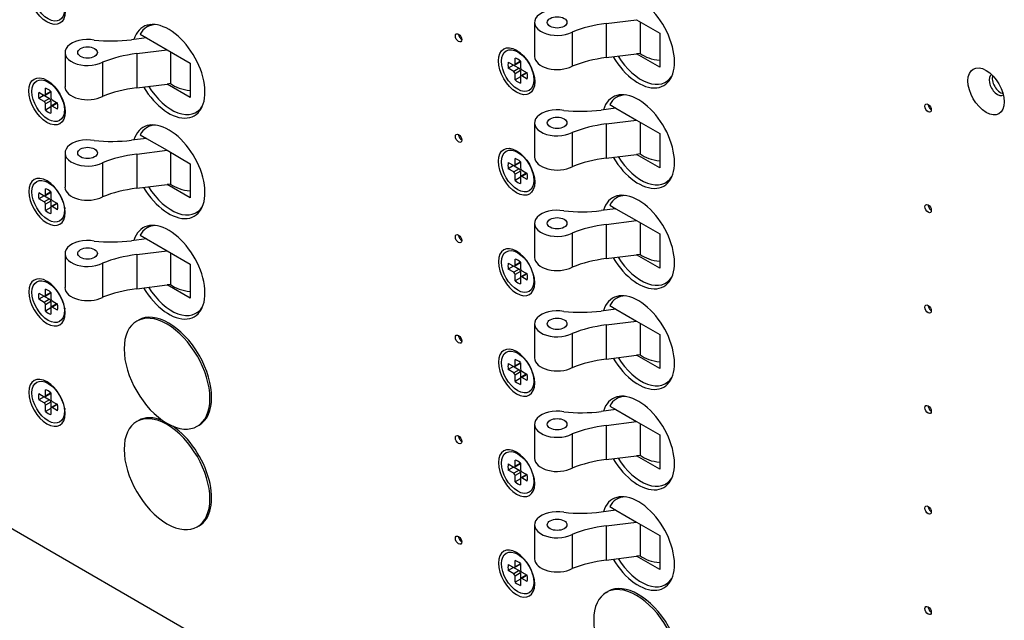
# Model space of a CAD drawing. Header units: inches. Extents: x 0 to 40.7, y 0 to 26.
# Tile 35 of 39: x 36.5 to 39.1, y 16.1 to 17.7. Entities that reach past the tile are written whole.
import ezdxf

# ---------------------------------------------------------------- set-up
doc = ezdxf.new("R2010")
doc.units = ezdxf.units.IN
doc.header["$LTSCALE"] = 0.5
doc.header["$MEASUREMENT"] = 0
doc.layers.add('AM_VIS', color=7, linetype='Continuous', lineweight=30)

msp = doc.modelspace()

# ---------------------------------------------------------------- linework, layer by layer
at = {"layer": 'AM_VIS', "color": 72}
msp.add_line((33.0322, 18.2795), (39.0647, 14.7966), dxfattribs=at)
at = {"layer": 'AM_VIS', "color": 201}
for p, q in [((36.8372, 17.6416), (36.8258, 17.6351)), ((36.824, 17.6059), (36.7843, 17.6009)), ((36.8074, 17.6154), (36.824, 17.6059)), ((36.824, 17.6059), (36.8792, 17.574)), ((36.607, 17.5669), (36.607, 17.4758)), ((36.7982, 17.5639), (36.8792, 17.574)), ((36.7982, 17.5639), (36.7982, 17.4728)), ((36.8792, 17.574), (36.9408, 17.5384)), ((36.8887, 17.5685), (36.8887, 17.4841)), ((36.7072, 17.541), (36.7072, 17.45)), ((36.9408, 17.5384), (36.9408, 17.4473)), ((36.7982, 17.4728), (36.8792, 17.4829)), ((36.8887, 17.4841), (36.8792, 17.4829)), ((36.9408, 17.4473), (36.8792, 17.4829)), ((36.9685, 17.4143), (36.9571, 17.4077)), ((36.8372, 17.3737), (36.8258, 17.3671)), ((36.8074, 17.3475), (36.824, 17.338)), ((36.824, 17.338), (36.7843, 17.333)), ((36.824, 17.338), (36.8792, 17.3061)), ((36.607, 17.299), (36.607, 17.2079)), ((36.7982, 17.296), (36.8792, 17.3061)), ((36.7982, 17.296), (36.7982, 17.2049)), ((36.8792, 17.3061), (36.9408, 17.2705)), ((36.8887, 17.3006), (36.8887, 17.2162)), ((36.7072, 17.2731), (36.7072, 17.182)), ((36.9408, 17.2705), (36.9408, 17.1794)), ((36.7982, 17.2049), (36.8792, 17.215)), ((36.8887, 17.2162), (36.8792, 17.215)), ((36.9408, 17.1794), (36.8792, 17.215)), ((36.9685, 17.1464), (36.9571, 17.1398)), ((36.8372, 17.1058), (36.8258, 17.0992)), ((36.8074, 17.0796), (36.824, 17.0701)), ((36.824, 17.0701), (36.7843, 17.0651)), ((36.824, 17.0701), (36.8792, 17.0382)), ((36.607, 17.0311), (36.607, 16.94)), ((36.7982, 17.0281), (36.8792, 17.0382)), ((36.7982, 17.0281), (36.7982, 16.937)), ((36.8792, 17.0382), (36.9408, 17.0026)), ((36.8887, 17.0327), (36.8887, 16.9483)), ((36.7072, 17.0052), (36.7072, 16.9141)), ((36.9408, 17.0026), (36.9408, 16.9115)), ((36.7982, 16.937), (36.8792, 16.9471)), ((36.8887, 16.9483), (36.8792, 16.9471)), ((36.9408, 16.9115), (36.8792, 16.9471)), ((38.0901, 16.9183), (38.0787, 16.9117)), ((36.9685, 16.8785), (36.9571, 16.8719)), ((38.0769, 16.8825), (38.0372, 16.8776)), ((38.0603, 16.8921), (38.0769, 16.8825)), ((38.0769, 16.8825), (38.1321, 16.8506)), ((37.8599, 16.8436), (37.8599, 16.7525)), ((38.0511, 16.8405), (38.1321, 16.8506)), ((38.0511, 16.8405), (38.0511, 16.7494)), ((38.1321, 16.8506), (38.1937, 16.8151)), ((38.1416, 16.8451), (38.1416, 16.7607)), ((37.9601, 16.8177), (37.9601, 16.7266)), ((38.1937, 16.8151), (38.1937, 16.724)), ((38.0511, 16.7494), (38.1321, 16.7596)), ((38.1416, 16.7607), (38.1321, 16.7596)), ((38.1937, 16.724), (38.1321, 16.7596)), ((38.2214, 16.6909), (38.21, 16.6844)), ((38.0901, 16.6504), (38.0787, 16.6438)), ((38.0769, 16.6146), (38.0372, 16.6097)), ((38.0603, 16.6242), (38.0769, 16.6146)), ((38.0769, 16.6146), (38.1321, 16.5827)), ((38.0511, 16.5726), (38.1321, 16.5827)), ((38.1321, 16.5827), (38.1937, 16.5472)), ((37.8599, 16.5757), (37.8599, 16.4846)), ((38.0511, 16.5726), (38.0511, 16.4815)), ((38.1416, 16.5772), (38.1416, 16.4928)), ((37.9601, 16.5498), (37.9601, 16.4587)), ((38.1937, 16.5472), (38.1937, 16.4561)), ((38.0511, 16.4815), (38.1321, 16.4916)), ((38.1416, 16.4928), (38.1321, 16.4916)), ((38.1937, 16.4561), (38.1321, 16.4916)), ((38.2214, 16.423), (38.21, 16.4164)), ((38.0901, 16.3825), (38.0787, 16.3759)), ((38.0769, 16.3467), (38.0372, 16.3417)), ((38.0603, 16.3562), (38.0769, 16.3467)), ((38.0769, 16.3467), (38.1321, 16.3148)), ((37.8599, 16.3077), (37.8599, 16.2167)), ((38.0511, 16.3047), (38.1321, 16.3148)), ((38.0511, 16.3047), (38.0511, 16.2136)), ((38.1321, 16.3148), (38.1937, 16.2792)), ((38.1416, 16.3093), (38.1416, 16.2249)), ((37.9601, 16.2819), (37.9601, 16.1908)), ((38.1937, 16.2792), (38.1937, 16.1882)), ((38.0511, 16.2136), (38.1321, 16.2237)), ((38.1416, 16.2249), (38.1321, 16.2237)), ((38.1937, 16.1882), (38.1321, 16.2237)), ((38.2214, 16.1551), (38.21, 16.1485))]:
    msp.add_line(p, q, dxfattribs=at)
at = {"layer": 'AM_VIS', "color": 181}
for p, q in [((37.8599, 17.6473), (37.8599, 17.5562)), ((38.0511, 17.6443), (38.1321, 17.6544)), ((38.0511, 17.6443), (38.0511, 17.5532)), ((38.1321, 17.6544), (38.1937, 17.6188)), ((38.1416, 17.6489), (38.1416, 17.5645)), ((37.9601, 17.6214), (37.9601, 17.5303)), ((38.1937, 17.6188), (38.1937, 17.5277)), ((38.0511, 17.5532), (38.1321, 17.5633)), ((38.1416, 17.5645), (38.1321, 17.5633)), ((38.1937, 17.5277), (38.1321, 17.5633)), ((38.2214, 17.4947), (38.21, 17.4881)), ((38.0901, 17.4541), (38.0787, 17.4475)), ((38.0603, 17.4279), (38.0769, 17.4183)), ((38.0769, 17.4183), (38.0372, 17.4134)), ((38.0769, 17.4183), (38.1321, 17.3865)), ((37.8599, 17.3794), (37.8599, 17.2883)), ((38.0511, 17.3764), (38.1321, 17.3865)), ((38.0511, 17.3764), (38.0511, 17.2853)), ((38.1321, 17.3865), (38.1937, 17.3509)), ((38.1416, 17.381), (38.1416, 17.2966)), ((37.9601, 17.3535), (37.9601, 17.2624)), ((38.1937, 17.3509), (38.1937, 17.2598)), ((38.0511, 17.2853), (38.1321, 17.2954)), ((38.1416, 17.2966), (38.1321, 17.2954)), ((38.1937, 17.2598), (38.1321, 17.2954)), ((38.2214, 17.2268), (38.21, 17.2202)), ((38.0901, 17.1862), (38.0787, 17.1796)), ((38.0603, 17.16), (38.0769, 17.1504)), ((38.0769, 17.1504), (38.0372, 17.1455)), ((38.0769, 17.1504), (38.1321, 17.1186)), ((37.8599, 17.1115), (37.8599, 17.0204)), ((38.0511, 17.1084), (38.1321, 17.1186)), ((38.0511, 17.1084), (38.0511, 17.0174)), ((38.1321, 17.1186), (38.1937, 17.083)), ((38.1416, 17.1131), (38.1416, 17.0287)), ((37.9601, 17.0856), (37.9601, 16.9945)), ((38.1937, 17.083), (38.1937, 16.9919)), ((38.0511, 17.0174), (38.1321, 17.0275)), ((38.1416, 17.0287), (38.1321, 17.0275)), ((38.1937, 16.9919), (38.1321, 17.0275)), ((38.2214, 16.9589), (38.21, 16.9523))]:
    msp.add_line(p, q, dxfattribs=at)
at = {"layer": 'AM_VIS', "color": 33}
for p, q in [((37.8077, 17.5352), (37.8077, 17.5519)), ((37.822, 17.5658), (37.8096, 17.5712)), ((37.7897, 17.5415), (37.8042, 17.5331)), ((37.804, 17.5332), (37.7897, 17.525)), ((37.8042, 17.5167), (37.7897, 17.525)), ((37.8186, 17.525), (37.8042, 17.5167)), ((37.8053, 17.5327), (37.8186, 17.525)), ((37.8211, 17.5412), (37.8067, 17.5329)), ((37.822, 17.5434), (37.8077, 17.5352)), ((37.822, 17.5436), (37.822, 17.5269)), ((37.8222, 17.5188), (37.8077, 17.5105)), ((37.8077, 17.4938), (37.8077, 17.5105)), ((37.822, 17.502), (37.8077, 17.4938)), ((37.822, 17.5023), (37.822, 17.4856)), ((37.8222, 17.5188), (37.8222, 17.5034)), ((37.8375, 17.5129), (37.823, 17.5046)), ((37.8256, 17.5208), (37.84, 17.5124)), ((37.8398, 17.5125), (37.8256, 17.5043)), ((37.84, 17.496), (37.8256, 17.5043)), ((37.8592, 17.5014), (37.8577, 17.4879)), ((36.5548, 17.4548), (36.5548, 17.4715)), ((36.5691, 17.4854), (36.5567, 17.4909)), ((36.5368, 17.4611), (36.5513, 17.4527)), ((36.5511, 17.4529), (36.5368, 17.4446)), ((36.5524, 17.4523), (36.5657, 17.4446)), ((36.5682, 17.4608), (36.5538, 17.4525)), ((36.5691, 17.463), (36.5548, 17.4548)), ((36.5691, 17.4633), (36.5691, 17.4466)), ((36.5513, 17.4363), (36.5368, 17.4446)), ((36.5657, 17.4446), (36.5513, 17.4363)), ((36.5693, 17.4384), (36.5548, 17.4301)), ((36.5548, 17.4134), (36.5548, 17.4301)), ((36.5691, 17.4217), (36.5548, 17.4134)), ((36.5691, 17.4219), (36.5691, 17.4052)), ((36.5693, 17.4384), (36.5693, 17.423)), ((36.5846, 17.4325), (36.5701, 17.4242)), ((36.5727, 17.4404), (36.5871, 17.4321)), ((36.5869, 17.4322), (36.5727, 17.4239)), ((36.5871, 17.4156), (36.5727, 17.4239)), ((36.6063, 17.421), (36.6048, 17.4075)), ((37.822, 17.2979), (37.8096, 17.3033)), ((37.7897, 17.2735), (37.8042, 17.2652)), ((37.804, 17.2653), (37.7897, 17.2571)), ((37.8053, 17.2648), (37.8186, 17.2571)), ((37.8211, 17.2733), (37.8067, 17.265)), ((37.8077, 17.2673), (37.8077, 17.284)), ((37.822, 17.2755), (37.8077, 17.2673)), ((37.822, 17.2757), (37.822, 17.259)), ((37.8042, 17.2487), (37.7897, 17.2571)), ((37.8186, 17.2571), (37.8042, 17.2487)), ((37.8222, 17.2509), (37.8077, 17.2426)), ((37.8077, 17.2259), (37.8077, 17.2426)), ((37.8222, 17.2509), (37.8222, 17.2355)), ((37.8375, 17.245), (37.823, 17.2366)), ((37.8256, 17.2529), (37.84, 17.2445)), ((37.8398, 17.2446), (37.8256, 17.2364)), ((37.84, 17.2281), (37.8256, 17.2364)), ((36.5691, 17.2175), (36.5567, 17.2229)), ((37.822, 17.2341), (37.8077, 17.2259)), ((37.822, 17.2343), (37.822, 17.2177)), ((37.8592, 17.2335), (37.8577, 17.2199)), ((36.5368, 17.1932), (36.5513, 17.1848)), ((36.5511, 17.1849), (36.5368, 17.1767)), ((36.5524, 17.1844), (36.5657, 17.1767)), ((36.5682, 17.1929), (36.5538, 17.1846)), ((36.5548, 17.1869), (36.5548, 17.2036)), ((36.5691, 17.1951), (36.5548, 17.1869)), ((36.5691, 17.1953), (36.5691, 17.1787)), ((36.5513, 17.1684), (36.5368, 17.1767)), ((36.5657, 17.1767), (36.5513, 17.1684)), ((36.5693, 17.1705), (36.5548, 17.1622)), ((36.5548, 17.1455), (36.5548, 17.1622)), ((36.5693, 17.1705), (36.5693, 17.1551)), ((36.5846, 17.1646), (36.5701, 17.1563)), ((36.5727, 17.1725), (36.5871, 17.1641)), ((36.5869, 17.1643), (36.5727, 17.156)), ((36.5871, 17.1477), (36.5727, 17.156)), ((36.5691, 17.1537), (36.5548, 17.1455)), ((36.5691, 17.154), (36.5691, 17.1373)), ((36.6063, 17.1531), (36.6048, 17.1396)), ((37.822, 17.03), (37.8096, 17.0354)), ((37.7897, 17.0056), (37.8042, 16.9973)), ((37.8211, 17.0054), (37.8067, 16.997)), ((37.8077, 16.9993), (37.8077, 17.016)), ((37.822, 17.0076), (37.8077, 16.9993)), ((37.822, 17.0078), (37.822, 16.9911)), ((37.804, 16.9974), (37.7897, 16.9892)), ((37.8042, 16.9808), (37.7897, 16.9892)), ((37.8186, 16.9892), (37.8042, 16.9808)), ((37.8053, 16.9969), (37.8186, 16.9892)), ((37.8222, 16.983), (37.8077, 16.9747)), ((37.8077, 16.958), (37.8077, 16.9747)), ((37.8222, 16.983), (37.8222, 16.9676)), ((37.8375, 16.9771), (37.823, 16.9687)), ((37.8256, 16.9849), (37.84, 16.9766)), ((37.8398, 16.9767), (37.8256, 16.9685)), ((36.5691, 16.9496), (36.5567, 16.955)), ((37.822, 16.9662), (37.8077, 16.958)), ((37.822, 16.9664), (37.822, 16.9497)), ((37.84, 16.9601), (37.8256, 16.9685)), ((37.8592, 16.9656), (37.8577, 16.952)), ((36.5368, 16.9253), (36.5513, 16.9169)), ((36.5682, 16.925), (36.5538, 16.9167)), ((36.5548, 16.919), (36.5548, 16.9357)), ((36.5691, 16.9272), (36.5548, 16.919)), ((36.5691, 16.9274), (36.5691, 16.9107)), ((36.5511, 16.917), (36.5368, 16.9088)), ((36.5513, 16.9005), (36.5368, 16.9088)), ((36.5657, 16.9088), (36.5513, 16.9005)), ((36.5524, 16.9165), (36.5657, 16.9088)), ((36.5693, 16.9026), (36.5548, 16.8943)), ((36.5548, 16.8776), (36.5548, 16.8943)), ((36.5693, 16.9026), (36.5693, 16.8872)), ((36.5846, 16.8967), (36.5701, 16.8884)), ((36.5727, 16.9046), (36.5871, 16.8962)), ((36.5869, 16.8963), (36.5727, 16.8881)), ((36.5691, 16.8858), (36.5548, 16.8776)), ((36.5691, 16.8861), (36.5691, 16.8694)), ((36.5871, 16.8798), (36.5727, 16.8881)), ((36.6063, 16.8852), (36.6048, 16.8717)), ((37.822, 16.7621), (37.8096, 16.7675)), ((37.7897, 16.7377), (37.8042, 16.7294)), ((37.8211, 16.7375), (37.8067, 16.7291)), ((37.8077, 16.7314), (37.8077, 16.7481)), ((37.822, 16.7397), (37.8077, 16.7314)), ((37.822, 16.7399), (37.822, 16.7232)), ((37.804, 16.7295), (37.7897, 16.7213)), ((37.8042, 16.7129), (37.7897, 16.7213)), ((37.8186, 16.7212), (37.8042, 16.7129)), ((37.8053, 16.7289), (37.8186, 16.7212)), ((37.8222, 16.7151), (37.8077, 16.7067)), ((37.8222, 16.7151), (37.8222, 16.6997)), ((37.8256, 16.717), (37.84, 16.7087)), ((36.5691, 16.6817), (36.5567, 16.6871)), ((37.8077, 16.6901), (37.8077, 16.7067)), ((37.822, 16.6983), (37.8077, 16.6901)), ((37.822, 16.6985), (37.822, 16.6818)), ((37.8375, 16.7092), (37.823, 16.7008)), ((37.8398, 16.7088), (37.8256, 16.7006)), ((37.84, 16.6922), (37.8256, 16.7006)), ((37.8592, 16.6976), (37.8577, 16.6841)), ((36.5368, 16.6573), (36.5513, 16.649)), ((36.5682, 16.6571), (36.5538, 16.6488)), ((36.5548, 16.6511), (36.5548, 16.6678)), ((36.5691, 16.6593), (36.5548, 16.6511)), ((36.5691, 16.6595), (36.5691, 16.6428)), ((36.5511, 16.6491), (36.5368, 16.6409)), ((36.5513, 16.6325), (36.5368, 16.6409)), ((36.5657, 16.6409), (36.5513, 16.6325)), ((36.5524, 16.6486), (36.5657, 16.6409)), ((36.5693, 16.6347), (36.5548, 16.6264)), ((36.5693, 16.6347), (36.5693, 16.6193)), ((36.5727, 16.6367), (36.5871, 16.6283)), ((36.5548, 16.6097), (36.5548, 16.6264)), ((36.5691, 16.6179), (36.5548, 16.6097)), ((36.5691, 16.6181), (36.5691, 16.6015)), ((36.5846, 16.6288), (36.5701, 16.6204)), ((36.5869, 16.6284), (36.5727, 16.6202)), ((36.5871, 16.6119), (36.5727, 16.6202)), ((36.6063, 16.6173), (36.6048, 16.6037)), ((37.822, 16.4942), (37.8096, 16.4996)), ((37.8077, 16.4635), (37.8077, 16.4802)), ((37.7897, 16.4698), (37.8042, 16.4615)), ((37.804, 16.4616), (37.7897, 16.4533)), ((37.8042, 16.445), (37.7897, 16.4533)), ((37.8186, 16.4533), (37.8042, 16.445)), ((37.8053, 16.461), (37.8186, 16.4533)), ((37.8211, 16.4695), (37.8067, 16.4612)), ((37.822, 16.4718), (37.8077, 16.4635)), ((37.8222, 16.4472), (37.8077, 16.4388)), ((37.822, 16.472), (37.822, 16.4553)), ((37.8222, 16.4472), (37.8222, 16.4318)), ((37.8256, 16.4491), (37.84, 16.4408)), ((37.8077, 16.4221), (37.8077, 16.4388)), ((37.822, 16.4304), (37.8077, 16.4221)), ((37.822, 16.4306), (37.822, 16.4139)), ((37.8375, 16.4412), (37.823, 16.4329)), ((37.8398, 16.4409), (37.8256, 16.4327)), ((37.84, 16.4243), (37.8256, 16.4327)), ((37.8592, 16.4297), (37.8577, 16.4162)), ((37.8077, 16.1956), (37.8077, 16.2123)), ((37.822, 16.2262), (37.8096, 16.2317)), ((37.7897, 16.2019), (37.8042, 16.1936)), ((37.804, 16.1937), (37.7897, 16.1854)), ((37.8042, 16.1771), (37.7897, 16.1854)), ((37.8186, 16.1854), (37.8042, 16.1771)), ((37.8053, 16.1931), (37.8186, 16.1854)), ((37.8211, 16.2016), (37.8067, 16.1933)), ((37.822, 16.2038), (37.8077, 16.1956)), ((37.822, 16.2041), (37.822, 16.1874)), ((37.8222, 16.1792), (37.8077, 16.1709)), ((37.8077, 16.1542), (37.8077, 16.1709)), ((37.822, 16.1625), (37.8077, 16.1542)), ((37.822, 16.1627), (37.822, 16.146)), ((37.8222, 16.1792), (37.8222, 16.1639)), ((37.8375, 16.1733), (37.823, 16.165)), ((37.8256, 16.1812), (37.84, 16.1729)), ((37.8398, 16.173), (37.8256, 16.1647)), ((37.84, 16.1564), (37.8256, 16.1647)), ((37.8592, 16.1618), (37.8577, 16.1483))]:
    msp.add_line(p, q, dxfattribs=at)
at = {"layer": 'AM_VIS', "color": 150}
for p, q in [((36.7981, 16.8507), (36.8028, 16.8534)), ((36.7981, 16.5828), (36.8028, 16.5855)), ((36.96, 16.5703), (36.9646, 16.573)), ((36.96, 16.3024), (36.9646, 16.3051)), ((38.051, 16.1273), (38.0557, 16.13))]:
    msp.add_line(p, q, dxfattribs=at)
at = {"layer": 'AM_VIS', "color": 72}
for centre, major_axis, start_param, end_param in [((36.5589, 17.7045), (-0.0343, 0.0595), 0.785398, 7.068583), ((38.1366, 17.5973), (-0.0684, 0.1184), 1.590585, 6.784888), ((36.8837, 17.5169), (-0.0684, 0.1184), 1.590585, 6.784888), ((37.6571, 17.6062), (-0.006, 0.0104), 0.785398, 7.068583), ((37.6656, 17.6111), (-0.006, 0.0104), 0.783184, 2.358409), ((37.8118, 17.5169), (-0.0343, 0.0595), 0.785398, 7.068583), ((39.0647, 17.4633), (-0.0343, 0.0595), 0.785398, 7.068583), ((36.5589, 17.4366), (-0.0343, 0.0595), 0.785398, 7.068583), ((39.0949, 17.4808), (-0.0158, 0.0273), 6.265978, 9.441985), ((39.1034, 17.4857), (-0.0158, 0.0273), 0.48133, 2.660263), ((38.1366, 17.3294), (-0.0684, 0.1184), 1.590585, 6.784888), ((38.91, 17.4187), (-0.006, 0.0104), 0.785398, 7.068583), ((38.9185, 17.4236), (-0.006, 0.0104), 0.783184, 2.358409), ((36.8837, 17.249), (-0.0684, 0.1184), 1.590585, 6.784888), ((37.6571, 17.3383), (-0.006, 0.0104), 0.785398, 7.068583), ((37.6656, 17.3432), (-0.006, 0.0104), 0.783184, 2.358409), ((37.8118, 17.249), (-0.0343, 0.0595), 0.785398, 7.068583), ((36.5589, 17.1686), (-0.0343, 0.0595), 0.785398, 7.068583), ((38.1366, 17.0615), (-0.0684, 0.1184), 1.590585, 6.784888), ((38.91, 17.1508), (-0.006, 0.0104), 0.785398, 7.068583), ((38.9185, 17.1557), (-0.006, 0.0104), 0.783184, 2.358409), ((36.8837, 16.9811), (-0.0684, 0.1184), 1.590585, 6.784888), ((37.6571, 17.0704), (-0.006, 0.0104), 0.785398, 7.068583), ((37.6656, 17.0753), (-0.006, 0.0104), 0.783184, 2.358409), ((37.8118, 16.9811), (-0.0343, 0.0595), 0.785398, 7.068583), ((36.5589, 16.9007), (-0.0343, 0.0595), 0.785398, 7.068583), ((38.1366, 16.7936), (-0.0684, 0.1184), 1.590585, 6.784888), ((38.91, 16.8829), (-0.006, 0.0104), 0.785398, 7.068583), ((38.9185, 16.8878), (-0.006, 0.0104), 0.783184, 2.358409), ((37.6571, 16.8025), (-0.006, 0.0104), 0.785398, 7.068583), ((37.6656, 16.8074), (-0.006, 0.0104), 0.783184, 2.358409), ((37.8118, 16.7132), (-0.0343, 0.0595), 0.785398, 7.068583), ((36.5589, 16.6328), (-0.0343, 0.0595), 0.785398, 7.068583), ((38.1366, 16.5256), (-0.0684, 0.1184), 1.590585, 6.784888), ((38.91, 16.615), (-0.006, 0.0104), 0.785398, 7.068583), ((38.9185, 16.6199), (-0.006, 0.0104), 0.783184, 2.358409), ((37.6571, 16.5346), (-0.006, 0.0104), 0.785398, 7.068583), ((37.6656, 16.5395), (-0.006, 0.0104), 0.783184, 2.358409), ((37.8118, 16.4453), (-0.0343, 0.0595), 0.785398, 7.068583), ((38.1366, 16.2577), (-0.0684, 0.1184), 1.590585, 6.784888), ((38.91, 16.347), (-0.006, 0.0104), 0.785398, 7.068583), ((38.9185, 16.3519), (-0.006, 0.0104), 0.783184, 2.358409), ((37.6571, 16.2667), (-0.006, 0.0104), 0.785398, 7.068583), ((37.6656, 16.2716), (-0.006, 0.0104), 0.783184, 2.358409), ((37.8118, 16.1774), (-0.0343, 0.0595), 0.785398, 7.068583), ((38.91, 16.0791), (-0.006, 0.0104), 0.785398, 7.068583), ((38.9185, 16.084), (-0.006, 0.0104), 0.783184, 2.358409)]:
    msp.add_ellipse(centre, major_axis=major_axis, ratio=0.57735, start_param=start_param, end_param=end_param, dxfattribs=at)
at = {"layer": 'AM_VIS', "color": 33}
for centre, major_axis, start_param, end_param in [((36.562, 17.7063), (-0.0305, 0.0529), 0.785398, 7.068583), ((37.8149, 17.5187), (-0.0305, 0.0529), 0.785398, 7.068583), ((37.8149, 17.5187), (-0.0185, 0.032), 5.221561, 5.774014), ((37.8149, 17.5187), (-0.0185, 0.032), 0.509172, 1.061625), ((37.8042, 17.5372), (-0.00252, 0.00436), 2.356194, 3.926991), ((37.8186, 17.5209), (-0.00252, 0.00436), 3.926991, 5.497787), ((37.8186, 17.5456), (-0.00252, 0.00436), 3.141593, 3.614553), ((37.8256, 17.5249), (-0.00252, 0.00436), 0.785398, 2.356194), ((36.562, 17.4383), (-0.0305, 0.0529), 0.785398, 7.068583), ((37.8042, 17.5125), (-0.00252, 0.00436), 3.926991, 5.497787), ((37.8256, 17.5002), (-0.00252, 0.00436), 5.497787, 7.068583), ((37.84, 17.5085), (-0.00252, 0.00436), 5.810225, 6.283185), ((37.8149, 17.5187), (-0.0185, 0.032), 3.650764, 4.203217), ((36.562, 17.4383), (-0.0185, 0.032), 5.221561, 5.774014), ((37.8149, 17.5187), (-0.0185, 0.032), 2.079968, 2.632421), ((36.562, 17.4383), (-0.0185, 0.032), 0.509172, 1.061625), ((36.5513, 17.4569), (-0.00252, 0.00436), 2.356194, 3.926991), ((36.5657, 17.4652), (-0.00252, 0.00436), 3.141593, 3.614553), ((36.5727, 17.4445), (-0.00252, 0.00436), 0.785398, 2.356194), ((36.5513, 17.4322), (-0.00252, 0.00436), 3.926991, 5.497787), ((36.5657, 17.4405), (-0.00252, 0.00436), 3.926991, 5.497787), ((36.5727, 17.4198), (-0.00252, 0.00436), 5.497787, 7.068583), ((36.5871, 17.4282), (-0.00252, 0.00436), 5.810225, 6.283185), ((36.562, 17.4383), (-0.0185, 0.032), 3.650764, 4.203217), ((36.562, 17.4383), (-0.0185, 0.032), 2.079968, 2.632421), ((37.8149, 17.2508), (-0.0305, 0.0529), 0.785398, 7.068583), ((37.8149, 17.2508), (-0.0185, 0.032), 0.509172, 1.061625), ((37.8042, 17.2693), (-0.00252, 0.00436), 2.356194, 3.926991), ((37.8149, 17.2508), (-0.0185, 0.032), 5.221561, 5.774014), ((37.8186, 17.2776), (-0.00252, 0.00436), 3.141593, 3.614553), ((37.8042, 17.2446), (-0.00252, 0.00436), 3.926991, 5.497787), ((37.8186, 17.253), (-0.00252, 0.00436), 3.926991, 5.497787), ((37.8256, 17.257), (-0.00252, 0.00436), 0.785398, 2.356194), ((37.8256, 17.2323), (-0.00252, 0.00436), 5.497787, 7.068583), ((37.84, 17.2406), (-0.00252, 0.00436), 5.810225, 6.283185), ((37.8149, 17.2508), (-0.0185, 0.032), 3.650764, 4.203217), ((36.562, 17.1704), (-0.0305, 0.0529), 0.785398, 7.068583), ((37.8149, 17.2508), (-0.0185, 0.032), 2.079968, 2.632421), ((36.562, 17.1704), (-0.0185, 0.032), 0.509172, 1.061625), ((36.5513, 17.1889), (-0.00252, 0.00436), 2.356194, 3.926991), ((36.562, 17.1704), (-0.0185, 0.032), 5.221561, 5.774014), ((36.5657, 17.1973), (-0.00252, 0.00436), 3.141593, 3.614553), ((36.5513, 17.1643), (-0.00252, 0.00436), 3.926991, 5.497787), ((36.5657, 17.1726), (-0.00252, 0.00436), 3.926991, 5.497787), ((36.5727, 17.1766), (-0.00252, 0.00436), 0.785398, 2.356194), ((36.5727, 17.1519), (-0.00252, 0.00436), 5.497787, 7.068583), ((36.5871, 17.1602), (-0.00252, 0.00436), 5.810225, 6.283185), ((36.562, 17.1704), (-0.0185, 0.032), 3.650764, 4.203217), ((36.562, 17.1704), (-0.0185, 0.032), 2.079968, 2.632421), ((37.8149, 16.9829), (-0.0305, 0.0529), 0.785398, 7.068583), ((37.8149, 16.9829), (-0.0185, 0.032), 0.509172, 1.061625), ((37.8042, 17.0014), (-0.00252, 0.00436), 2.356194, 3.926991), ((37.8149, 16.9829), (-0.0185, 0.032), 5.221561, 5.774014), ((37.8186, 17.0097), (-0.00252, 0.00436), 3.141593, 3.614553), ((37.8042, 16.9767), (-0.00252, 0.00436), 3.926991, 5.497787), ((37.8186, 16.985), (-0.00252, 0.00436), 3.926991, 5.497787), ((37.8256, 16.9891), (-0.00252, 0.00436), 0.785398, 2.356194), ((37.84, 16.9727), (-0.00252, 0.00436), 5.810225, 6.283185), ((37.8149, 16.9829), (-0.0185, 0.032), 3.650764, 4.203217), ((36.562, 16.9025), (-0.0305, 0.0529), 0.785398, 7.068583), ((37.8149, 16.9829), (-0.0185, 0.032), 2.079968, 2.632421), ((37.8256, 16.9644), (-0.00252, 0.00436), 5.497787, 7.068583), ((36.562, 16.9025), (-0.0185, 0.032), 0.509172, 1.061625), ((36.562, 16.9025), (-0.0185, 0.032), 5.221561, 5.774014), ((36.5657, 16.9294), (-0.00252, 0.00436), 3.141593, 3.614553), ((36.5513, 16.921), (-0.00252, 0.00436), 2.356194, 3.926991), ((36.5513, 16.8963), (-0.00252, 0.00436), 3.926991, 5.497787), ((36.5657, 16.9047), (-0.00252, 0.00436), 3.926991, 5.497787), ((36.5727, 16.9087), (-0.00252, 0.00436), 0.785398, 2.356194), ((36.5871, 16.8923), (-0.00252, 0.00436), 5.810225, 6.283185), ((36.562, 16.9025), (-0.0185, 0.032), 3.650764, 4.203217), ((36.562, 16.9025), (-0.0185, 0.032), 2.079968, 2.632421), ((36.5727, 16.884), (-0.00252, 0.00436), 5.497787, 7.068583), ((37.8149, 16.715), (-0.0305, 0.0529), 0.785398, 7.068583), ((37.8149, 16.715), (-0.0185, 0.032), 0.509172, 1.061625), ((37.8149, 16.715), (-0.0185, 0.032), 5.221561, 5.774014), ((37.8186, 16.7418), (-0.00252, 0.00436), 3.141593, 3.614553), ((37.8042, 16.7335), (-0.00252, 0.00436), 2.356194, 3.926991), ((37.8042, 16.7088), (-0.00252, 0.00436), 3.926991, 5.497787), ((37.8186, 16.7171), (-0.00252, 0.00436), 3.926991, 5.497787), ((37.8256, 16.7211), (-0.00252, 0.00436), 0.785398, 2.356194), ((37.84, 16.7048), (-0.00252, 0.00436), 5.810225, 6.283185), ((36.562, 16.6346), (-0.0305, 0.0529), 0.785398, 7.068583), ((37.8149, 16.715), (-0.0185, 0.032), 2.079968, 2.632421), ((37.8256, 16.6965), (-0.00252, 0.00436), 5.497787, 7.068583), ((37.8149, 16.715), (-0.0185, 0.032), 3.650764, 4.203217), ((36.562, 16.6346), (-0.0185, 0.032), 0.509172, 1.061625), ((36.562, 16.6346), (-0.0185, 0.032), 5.221561, 5.774014), ((36.5657, 16.6614), (-0.00252, 0.00436), 3.141593, 3.614553), ((36.5513, 16.6531), (-0.00252, 0.00436), 2.356194, 3.926991), ((36.5513, 16.6284), (-0.00252, 0.00436), 3.926991, 5.497787), ((36.5657, 16.6368), (-0.00252, 0.00436), 3.926991, 5.497787), ((36.5727, 16.6408), (-0.00252, 0.00436), 0.785398, 2.356194), ((36.562, 16.6346), (-0.0185, 0.032), 2.079968, 2.632421), ((36.5727, 16.6161), (-0.00252, 0.00436), 5.497787, 7.068583), ((36.5871, 16.6244), (-0.00252, 0.00436), 5.810225, 6.283185), ((36.562, 16.6346), (-0.0185, 0.032), 3.650764, 4.203217), ((37.8149, 16.4471), (-0.0305, 0.0529), 0.785398, 7.068583), ((37.8149, 16.4471), (-0.0185, 0.032), 5.221561, 5.774014), ((37.8149, 16.4471), (-0.0185, 0.032), 0.509172, 1.061625), ((37.8042, 16.4656), (-0.00252, 0.00436), 2.356194, 3.926991), ((37.8186, 16.4492), (-0.00252, 0.00436), 3.926991, 5.497787), ((37.8186, 16.4739), (-0.00252, 0.00436), 3.141593, 3.614553), ((37.8256, 16.4532), (-0.00252, 0.00436), 0.785398, 2.356194), ((37.8042, 16.4409), (-0.00252, 0.00436), 3.926991, 5.497787), ((37.8149, 16.4471), (-0.0185, 0.032), 2.079968, 2.632421), ((37.8256, 16.4285), (-0.00252, 0.00436), 5.497787, 7.068583), ((37.84, 16.4369), (-0.00252, 0.00436), 5.810225, 6.283185), ((37.8149, 16.4471), (-0.0185, 0.032), 3.650764, 4.203217), ((37.8149, 16.1791), (-0.0305, 0.0529), 0.785398, 7.068583), ((37.8149, 16.1791), (-0.0185, 0.032), 5.221561, 5.774014), ((37.8149, 16.1791), (-0.0185, 0.032), 0.509172, 1.061625), ((37.8042, 16.1977), (-0.00252, 0.00436), 2.356194, 3.926991), ((37.8186, 16.1813), (-0.00252, 0.00436), 3.926991, 5.497787), ((37.8186, 16.206), (-0.00252, 0.00436), 3.141593, 3.614553), ((37.8256, 16.1853), (-0.00252, 0.00436), 0.785398, 2.356194), ((37.8042, 16.173), (-0.00252, 0.00436), 3.926991, 5.497787), ((37.8256, 16.1606), (-0.00252, 0.00436), 5.497787, 7.068583), ((37.84, 16.169), (-0.00252, 0.00436), 5.810225, 6.283185), ((37.8149, 16.1791), (-0.0185, 0.032), 3.650764, 4.203217), ((37.8149, 16.1791), (-0.0185, 0.032), 2.079968, 2.632421)]:
    msp.add_ellipse(centre, major_axis=major_axis, ratio=0.57735, start_param=start_param, end_param=end_param, dxfattribs=at)
at = {"layer": 'AM_VIS', "color": 181}
for centre, major_axis, start_param, end_param in [((37.9201, 17.6473), (0.0602, 0), 1.267123, 5.441704), ((37.9201, 17.6473), (0.0262, 0), 2.356194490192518, 8.639379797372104), ((38.1043, 17.5019), (0.2522, 0), 1.783617, 2.179395), ((37.9201, 17.5562), (0.0602, 0), 3.141593, 5.441704), ((38.1043, 17.4109), (0.2522, 0), 1.783617, 2.179395), ((38.1443, 17.6018), (-0.0656, 0.1137), 1.630714, 3.448376), ((38.2062, 17.5919), (0.0802, 0), 3.776174, 4.556306), ((38.1443, 17.3339), (-0.0656, 0.1137), 5.976402, 6.629622), ((37.9201, 17.3794), (0.0602, 0), 1.267123, 5.441704), ((37.9201, 17.3794), (0.0262, 0), 2.356194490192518, 8.639379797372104), ((37.9839, 17.5557), (0.2522, 0), 4.529432, 4.92521), ((38.1043, 17.234), (0.2522, 0), 1.783617, 2.179395), ((37.9201, 17.2883), (0.0602, 0), 3.141593, 5.441704), ((38.1443, 17.3339), (-0.0656, 0.1137), 1.630714, 3.448376), ((38.2062, 17.324), (0.0802, 0), 3.776174, 4.556306), ((38.1043, 17.1429), (0.2522, 0), 1.783617, 2.179395), ((38.1443, 17.0659), (-0.0656, 0.1137), 5.976402, 6.629622), ((37.9201, 17.1115), (0.0602, 0), 1.267123, 5.441704), ((37.9839, 17.2878), (0.2522, 0), 4.529432, 4.92521), ((37.9201, 17.1115), (0.0262, 0), 2.356194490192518, 8.639379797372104), ((38.1043, 16.9661), (0.2522, 0), 1.783617, 2.179395), ((38.2062, 17.0561), (0.0802, 0), 3.776174, 4.556306), ((37.9201, 17.0204), (0.0602, 0), 3.141593, 5.441704), ((38.1043, 16.875), (0.2522, 0), 1.783617, 2.179395), ((38.1443, 17.0659), (-0.0656, 0.1137), 1.630714, 3.448376)]:
    msp.add_ellipse(centre, major_axis=major_axis, ratio=0.57735, start_param=start_param, end_param=end_param, dxfattribs=at)
at = {"layer": 'AM_VIS', "color": 201}
for centre, major_axis, start_param, end_param in [((36.8914, 17.5214), (-0.0656, 0.1137), 5.976402, 6.629622), ((36.6671, 17.5669), (0.0602, 0), 1.267123, 5.441704), ((36.6671, 17.5669), (0.0262, 0), 2.356194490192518, 8.639379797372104), ((36.731, 17.7433), (0.2522, 0), 4.529432, 4.92521), ((36.8514, 17.4216), (0.2522, 0), 1.783617, 2.179395), ((36.6671, 17.4758), (0.0602, 0), 3.141593, 5.441704), ((36.8514, 17.3305), (0.2522, 0), 1.783617, 2.179395), ((36.8914, 17.5214), (-0.0656, 0.1137), 1.630714, 3.448376), ((36.9533, 17.5115), (0.0802, 0), 3.776174, 4.556306), ((36.8914, 17.2535), (-0.0656, 0.1137), 5.976402, 6.629622), ((36.6671, 17.299), (0.0602, 0), 1.267123, 5.441704), ((36.6671, 17.299), (0.0262, 0), 2.356194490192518, 8.639379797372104), ((36.731, 17.4754), (0.2522, 0), 4.529432, 4.92521), ((36.8514, 17.1537), (0.2522, 0), 1.783617, 2.179395), ((36.8914, 17.2535), (-0.0656, 0.1137), 1.630714, 3.448376), ((36.9533, 17.2436), (0.0802, 0), 3.776174, 4.556306), ((36.6671, 17.2079), (0.0602, 0), 3.141593, 5.441704), ((36.8514, 17.0626), (0.2522, 0), 1.783617, 2.179395), ((36.8914, 16.9856), (-0.0656, 0.1137), 5.976402, 6.629622), ((36.6671, 17.0311), (0.0602, 0), 1.267123, 5.441704), ((36.731, 17.2074), (0.2522, 0), 4.529432, 4.92521), ((36.6671, 17.0311), (0.0262, 0), 2.356194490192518, 8.639379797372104), ((36.8514, 16.8857), (0.2522, 0), 1.783617, 2.179395), ((36.9533, 16.9757), (0.0802, 0), 3.776174, 4.556306), ((36.6671, 16.94), (0.0602, 0), 3.141593, 5.441704), ((36.8514, 16.7947), (0.2522, 0), 1.783617, 2.179395), ((36.8914, 16.9856), (-0.0656, 0.1137), 1.630714, 3.448376), ((38.1443, 16.798), (-0.0656, 0.1137), 5.976402, 6.629622), ((37.9201, 16.8436), (0.0602, 0), 1.267123, 5.441704), ((37.9839, 17.0199), (0.2522, 0), 4.529432, 4.92521), ((37.9201, 16.8436), (0.0262, 0), 2.356194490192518, 8.639379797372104), ((38.1043, 16.6982), (0.2522, 0), 1.783617, 2.179395), ((37.9201, 16.7525), (0.0602, 0), 3.141593, 5.441704), ((38.1043, 16.6071), (0.2522, 0), 1.783617, 2.179395), ((38.1443, 16.798), (-0.0656, 0.1137), 1.630714, 3.448376), ((38.2062, 16.7882), (0.0802, 0), 3.776174, 4.556306), ((38.1443, 16.5301), (-0.0656, 0.1137), 5.976402, 6.629622), ((37.9201, 16.5757), (0.0602, 0), 1.267123, 5.441704), ((37.9839, 16.752), (0.2522, 0), 4.529432, 4.92521), ((37.9201, 16.5757), (0.0262, 0), 2.356194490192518, 8.639379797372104), ((38.1043, 16.4303), (0.2522, 0), 1.783617, 2.179395), ((37.9201, 16.4846), (0.0602, 0), 3.141593, 5.441704), ((38.1043, 16.3392), (0.2522, 0), 1.783617, 2.179395), ((38.1443, 16.5301), (-0.0656, 0.1137), 1.630714, 3.448376), ((38.2062, 16.5203), (0.0802, 0), 3.776174, 4.556306), ((38.1443, 16.2622), (-0.0656, 0.1137), 5.976402, 6.629622), ((37.9201, 16.3077), (0.0602, 0), 1.267123, 5.441704), ((37.9839, 16.4841), (0.2522, 0), 4.529432, 4.92521), ((37.9201, 16.3077), (0.0262, 0), 2.356194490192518, 8.639379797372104), ((38.1043, 16.1624), (0.2522, 0), 1.783617, 2.179395), ((37.9201, 16.2167), (0.0602, 0), 3.141593, 5.441704), ((38.1043, 16.0713), (0.2522, 0), 1.783617, 2.179395), ((38.1443, 16.2622), (-0.0656, 0.1137), 1.630714, 3.448376), ((38.2062, 16.2524), (0.0802, 0), 3.776174, 4.556306)]:
    msp.add_ellipse(centre, major_axis=major_axis, ratio=0.57735, start_param=start_param, end_param=end_param, dxfattribs=at)
at = {"layer": 'AM_VIS', "color": 150}
for centre, start_param, end_param in [((36.8791, 16.7105), 0.785398, 7.068583), ((36.8837, 16.7132), 3.141593, 6.283185), ((36.8791, 16.4426), 0.785398, 7.068583), ((36.8837, 16.4453), 5.63271, 6.283185), ((36.8837, 16.4453), 3.141593, 5.403675), ((38.132, 15.9871), 0.785398, 7.068583), ((38.1366, 15.9898), 3.141593, 6.283185)]:
    msp.add_ellipse(centre, major_axis=(-0.0809, 0.1402), ratio=0.57735, start_param=start_param, end_param=end_param, dxfattribs=at)

doc.saveas('drawing.dxf')
